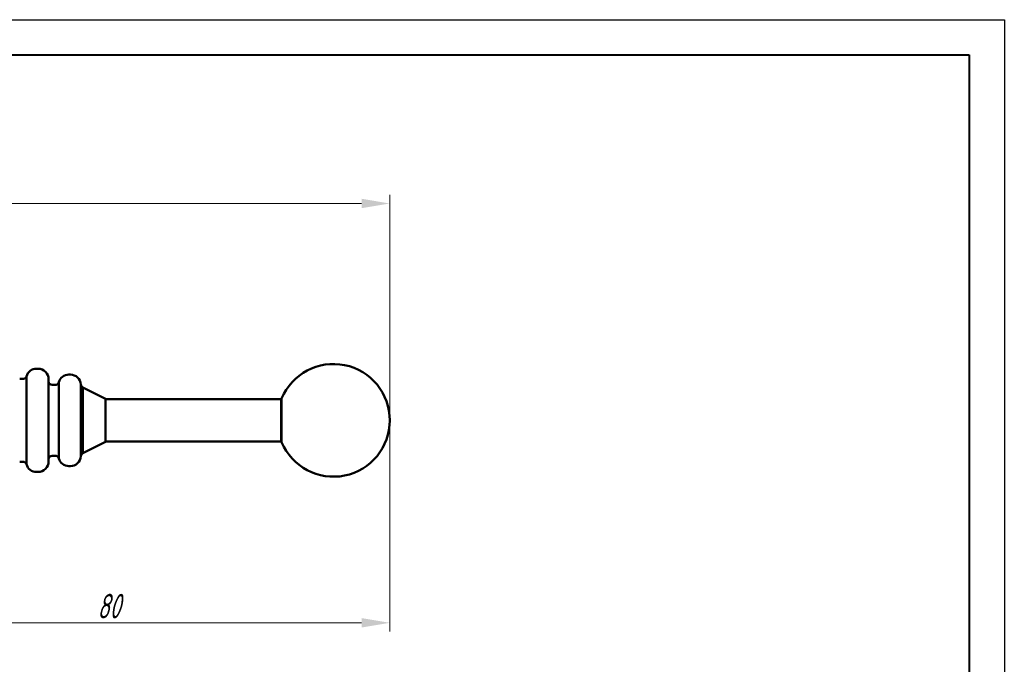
# Model space of a CAD drawing. Header units: millimetres. Extents: x 2171 to 2591, y 1134 to 1431.
# Tile 5 of 5: x 2451 to 2591, y 1339 to 1431. Entities that reach past the tile are written whole.
import ezdxf

# ---------------------------------------------------------------- set-up
doc = ezdxf.new("R2010")
doc.units = ezdxf.units.MM
doc.layers.add('main', color=5, linetype='Continuous', lineweight=50)
doc.layers.add('size', color=7, linetype='Continuous', lineweight=20)
doc.layers.add('ФОРМАТ', color=7, linetype='Continuous')
doc.styles.add('GOST', font='GOST.shx', dxfattribs={"width": 0.8, "oblique": 15})
doc.dimstyles.new('GOST', dxfattribs={"dimscale": 0, "dimtxt": 3.5, "dimasz": 4, "dimexe": 1.25, "dimexo": 0, "dimtad": 1, "dimdec": 1, "dimrnd": 0.5, "dimtxsty": 'GOST', "dimcen": 5, "dimclrd": 256, "dimclre": 256, "dimclrt": 256, "dimadec": 1, "dimazin": 2, "dimtfac": 1, "dimtdec": 4, "dimtmove": 0, "dimatfit": 3, "dimfxl": 1, "dimtolj": 1, "dimtzin": 0, "dimlwd": -1, "dimlwe": -1, "dimarcsym": 0})

# ---------------------------------------------------------------- blocks, each defined once
blk = doc.blocks.new('*D122')
at = {"layer": 'Defpoints', "color": 0}
for p in [(2503.47, 1404.63), (2387.07, 1388.59), (2503.47, 1373.84)]:
    blk.add_point(p, dxfattribs=at)
at = {"layer": 'size'}
for p, q in [((2387.07, 1388.59), (2387.07, 1405.88)), ((2503.47, 1373.84), (2503.47, 1405.88)), ((2391.07, 1404.63), (2499.47, 1404.63))]:
    blk.add_line(p, q, dxfattribs=at)
for points in [[(2391.07, 1405.3), (2391.07, 1403.97), (2387.07, 1404.63)], [(2499.47, 1403.97), (2499.47, 1405.3), (2503.47, 1404.63)]]:
    blk.add_solid(points, dxfattribs=at)
at = {"layer": 'size', "linetype": 'ByBlock', "insert": (2445.27, 1407.27), "char_height": 3.5, "attachment_point": 5, "style": 'GOST'}
blk.add_mtext('\\A1;116,5', dxfattribs=at)
blk = doc.blocks.new('*D134')
at = {"layer": 'Defpoints', "color": 0}
for p in [(2503.47, 1373.84), (2423.57, 1361.34), (2503.47, 1345.09)]:
    blk.add_point(p, dxfattribs=at)
at = {"layer": 'size'}
for p, q in [((2503.47, 1373.84), (2503.47, 1343.84)), ((2423.57, 1361.34), (2423.57, 1343.84)), ((2427.57, 1345.09), (2499.47, 1345.09))]:
    blk.add_line(p, q, dxfattribs=at)
for points in [[(2427.57, 1345.76), (2427.57, 1344.42), (2423.57, 1345.09)], [(2499.47, 1344.42), (2499.47, 1345.76), (2503.47, 1345.09)]]:
    blk.add_solid(points, dxfattribs=at)
at = {"layer": 'size', "linetype": 'ByBlock', "insert": (2463.52, 1347.46), "char_height": 3.5, "attachment_point": 5, "style": 'GOST'}
blk.add_mtext('\\A1;80', dxfattribs=at)

msp = doc.modelspace()

# ---------------------------------------------------------------- linework, layer by layer
at = {"layer": 'main'}
for p, q in [((2451.82, 1380.07), (2451.82, 1368.22)), ((2453.47, 1381.17), (2453.27, 1381.17)), ((2458.07, 1380.34), (2457.87, 1380.34)), ((2451.34, 1379.71), (2450.87, 1379.71)), ((2454.97, 1379.67), (2454.97, 1368.58)), ((2455.94, 1378.87), (2455.47, 1378.87)), ((2456.42, 1379.24), (2456.42, 1368.98)), ((2459.57, 1368.76), (2459.57, 1378.92)), ((2463.07, 1376.89), (2459.84, 1378.5)), ((2459.84, 1378.5), (2459.84, 1369.18)), ((2463.07, 1376.89), (2463.07, 1370.79)), ((2488.02, 1376.84), (2463.07, 1376.84)), ((2488.09, 1376.94), (2488.02, 1376.94)), ((2488.02, 1370.74), (2488.02, 1376.94)), ((2488.09, 1370.74), (2488.09, 1376.94)), ((2459.84, 1369.18), (2463.07, 1370.79)), ((2463.07, 1370.84), (2488.02, 1370.84)), ((2488.02, 1370.74), (2488.09, 1370.74)), ((2455.47, 1368.81), (2455.94, 1368.81)), ((2456.42, 1368.98), (2456.42, 1368.44)), ((2450.87, 1367.97), (2451.34, 1367.97)), ((2451.82, 1368.22), (2451.82, 1367.61)), ((2454.97, 1368.58), (2454.97, 1368.01)), ((2457.87, 1367.34), (2458.07, 1367.34)), ((2453.27, 1366.51), (2453.47, 1366.51))]:
    msp.add_line(p, q, dxfattribs=at)
for centre, radius, start, end in [((2495.47, 1373.84), 8, 0, 157.201), ((2451.34, 1380.21), 0.5, 270, 344.534), ((2453.27, 1379.67), 1.5, 90, 164.534), ((2453.47, 1379.67), 1.5, 0, 90), ((2457.87, 1378.84), 1.5, 90, 164.534), ((2458.07, 1378.84), 1.5, 3.1685, 90), ((2455.47, 1379.37), 0.5, 180, 270), ((2455.94, 1379.37), 0.5, 270, 344.534), ((2460.07, 1378.95), 0.5, 183.1685, 243.4349), ((2495.47, 1373.84), 8, 202.799, 0), ((2455.47, 1368.31), 0.5, 90, 180), ((2455.94, 1368.31), 0.5, 15.466, 90), ((2458.07, 1368.84), 1.5, 270, 356.8315), ((2460.07, 1368.73), 0.5, 116.5651, 176.8315), ((2451.34, 1367.47), 0.5, 15.466, 90), ((2453.27, 1368.01), 1.5, 195.466, 270), ((2453.47, 1368.01), 1.5, 270, 0), ((2457.87, 1368.84), 1.5, 195.466, 270)]:
    msp.add_arc(centre, radius, start, end, dxfattribs=at)
at = {"layer": 'ФОРМАТ', "linetype": 'ByBlock', "ltscale": 5}
for p, q in [((2170.81, 1430.73), (2590.81, 1430.73)), ((2590.81, 1430.73), (2590.81, 1133.73))]:
    msp.add_line(p, q, dxfattribs=at)
at = {"layer": 'ФОРМАТ', "linetype": 'ByBlock', "lineweight": 40, "ltscale": 5}
for p, q in [((2178.81, 1425.73), (2585.81, 1425.73)), ((2585.81, 1425.73), (2585.81, 1138.73))]:
    msp.add_line(p, q, dxfattribs=at)

# ---------------------------------------------------------------- dimensions: what is measured, and where the dimension line sits
at = {"layer": 'size'}
for base, p1, picture, middle in [((2503.47, 1404.63), (2387.07, 1388.59), '*D122', (2445.27, 1407.27)), ((2503.47, 1345.09), (2423.57, 1361.34), '*D134', (2463.52, 1347.46))]:
    dim = msp.add_linear_dim(base=base, p1=p1, p2=(2503.47, 1373.84), dimstyle='GOST', override={"dimscale": 1, "dimlfac": 1, "dimtxsty": 'GOST', "dimsah": 1, "dimtolj": 1}, dxfattribs=at)
    dim.commit()
    dim.dimension.update_dxf_attribs({"geometry": picture, "text_midpoint": middle})

doc.saveas('drawing.dxf')
